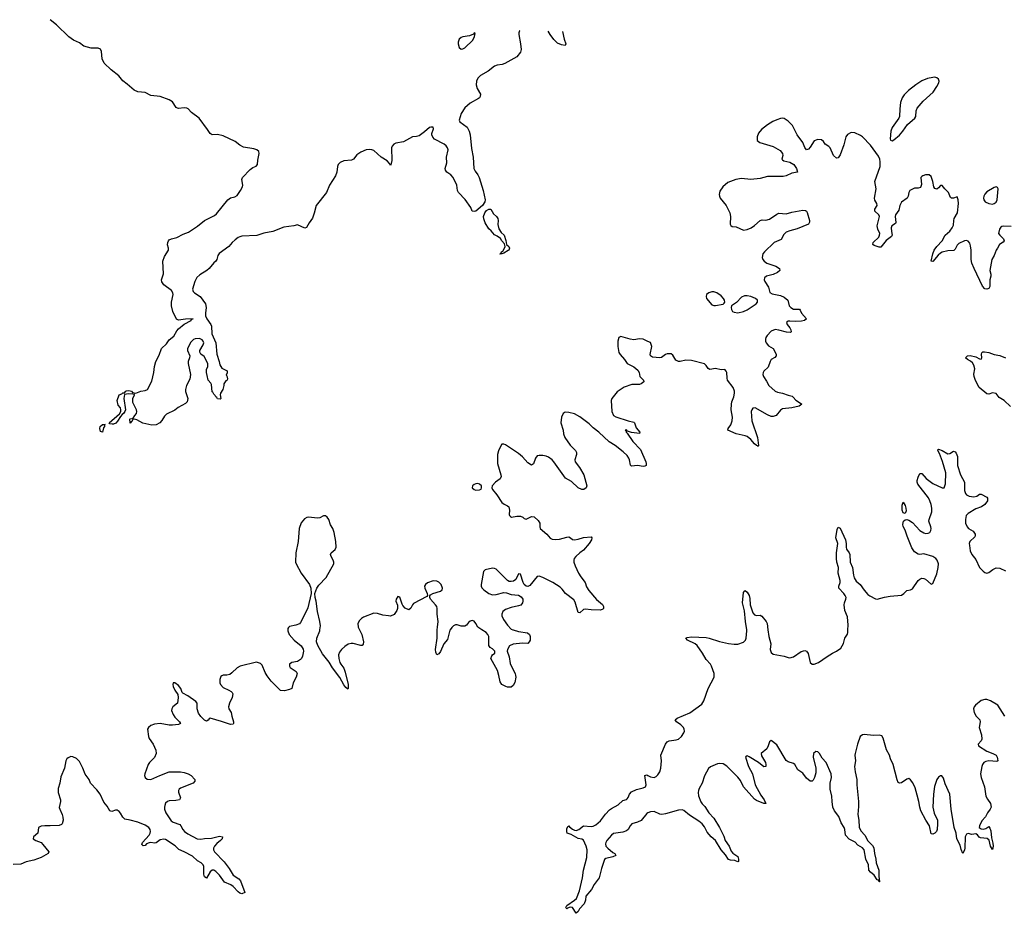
# Model space of a CAD drawing. Header units: inches. Extents: x 1694897 to 1849880, y 907231 to 1017944.
# Tile 167 of 171: x 1823239 to 1833838, y 1006947 to 1016571. Entities that reach past the tile are written whole.
import ezdxf

# ---------------------------------------------------------------- set-up
doc = ezdxf.new("R2010")
doc.units = ezdxf.units.IN
doc.header["$MEASUREMENT"] = 0
for name, color, linetype in [('B8020', 7, 'Continuous'), ('B8021', 7, 'Continuous'), ('B8030', 7, 'Continuous'), ('B8031', 7, 'Continuous')]:
    doc.layers.add(name, color=color, linetype=linetype)

msp = doc.modelspace()

# ---------------------------------------------------------------- linework, layer by layer
at = {"layer": 'B8020', "color": 6, "elevation": 600}
for points in [[(1826127, 1010000), (1826127, 1009990), (1826140, 1009950), (1826195, 1009890), (1826270, 1009829), (1826290, 1009793), (1826294, 1009770), (1826285, 1009715), (1826272, 1009690), (1826261, 1009679), (1826230, 1009659), (1826170, 1009647), (1826145, 1009630), (1826142, 1009610), (1826150, 1009595), (1826216, 1009550), (1826225, 1009530), (1826216, 1009490), (1826184, 1009430), (1826169, 1009370), (1826144, 1009356), (1826090, 1009344), (1826048, 1009348), (1825948, 1009448), (1825903, 1009503), (1825881, 1009541), (1825850, 1009619), (1825830, 1009638), (1825790, 1009653), (1825613, 1009610), (1825580, 1009590), (1825523, 1009537), (1825500, 1009520), (1825470, 1009512), (1825430, 1009511), (1825414, 1009506), (1825404, 1009496), (1825393, 1009467), (1825394, 1009430), (1825402, 1009410), (1825430, 1009380), (1825492, 1009352), (1825517, 1009337), (1825526, 1009326), (1825533, 1009310), (1825526, 1009270), (1825498, 1009210), (1825488, 1009170), (1825490, 1009150), (1825516, 1009110), (1825522, 1009070), (1825542, 1009010), (1825540, 1008990), (1825536, 1008984), (1825510, 1008980), (1825413, 1009013), (1825290, 1009047), (1825279, 1009041), (1825270, 1009027), (1825250, 1009016), (1825230, 1009027), (1825190, 1009065), (1825164, 1009104), (1825151, 1009150), (1825149, 1009209), (1825135, 1009230), (1825050, 1009291), (1824997, 1009317), (1824987, 1009327), (1824973, 1009370), (1824950, 1009399), (1824910, 1009429), (1824891, 1009429), (1824888, 1009410), (1824893, 1009390), (1824911, 1009350), (1824943, 1009303), (1824946, 1009270), (1824937, 1009210), (1824889, 1009171), (1824877, 1009150), (1824874, 1009130), (1824890, 1009087), (1824910, 1009060), (1824960, 1009010), (1824970, 1008990), (1824950, 1008980), (1824885, 1008975), (1824850, 1008975), (1824750, 1008990), (1824690, 1008984), (1824650, 1008970), (1824627, 1008950), (1824617, 1008930), (1824627, 1008850), (1824634, 1008830), (1824676, 1008770), (1824704, 1008704), (1824708, 1008670), (1824690, 1008625), (1824635, 1008570), (1824622, 1008550), (1824585, 1008450), (1824582, 1008430), (1824589, 1008410), (1824613, 1008393), (1824650, 1008388), (1824747, 1008433), (1824850, 1008471), (1824970, 1008471), (1825010, 1008465), (1825052, 1008450), (1825087, 1008430), (1825126, 1008390), (1825126, 1008370), (1825105, 1008350), (1824970, 1008294), (1824956, 1008284), (1824948, 1008270), (1824949, 1008251), (1824970, 1008190), (1824958, 1008170), (1824919, 1008161), (1824850, 1008158), (1824829, 1008151), (1824810, 1008133), (1824801, 1008110), (1824799, 1008090), (1824800, 1008070), (1824812, 1008030), (1824870, 1007942), (1824890, 1007927), (1824962, 1007902), (1824975, 1007890), (1824996, 1007850), (1825013, 1007830), (1825050, 1007804), (1825150, 1007751), (1825190, 1007746), (1825230, 1007754), (1825303, 1007757), (1825390, 1007777), (1825422, 1007770), (1825418, 1007750), (1825402, 1007730), (1825361, 1007699), (1825337, 1007670), (1825324, 1007650), (1825326, 1007630), (1825338, 1007610), (1825441, 1007501), (1825496, 1007430), (1825539, 1007359), (1825597, 1007317), (1825616, 1007296), (1825662, 1007170), (1825630, 1007158), (1825610, 1007163), (1825590, 1007177), (1825536, 1007236), (1825513, 1007253), (1825444, 1007284), (1825390, 1007359), (1825350, 1007399), (1825330, 1007411), (1825310, 1007411), (1825290, 1007393), (1825250, 1007327), (1825235, 1007335), (1825230, 1007339), (1825223, 1007370), (1825220, 1007450), (1825213, 1007470), (1825194, 1007490), (1825153, 1007513), (1825101, 1007561), (1825011, 1007611), (1824954, 1007634), (1824913, 1007673), (1824810, 1007742), (1824790, 1007746), (1824750, 1007739), (1824710, 1007706), (1824690, 1007701), (1824650, 1007710), (1824633, 1007707), (1824606, 1007694), (1824590, 1007679), (1824570, 1007673), (1824556, 1007690), (1824560, 1007710), (1824632, 1007788), (1824644, 1007810), (1824647, 1007830), (1824643, 1007850), (1824630, 1007870), (1824590, 1007895), (1824510, 1007930), (1824430, 1007952), (1824370, 1007960), (1824350, 1007981), (1824326, 1008026), (1824310, 1008045), (1824290, 1008058), (1824270, 1008058), (1824230, 1008045), (1824210, 1008050), (1824181, 1008101), (1824145, 1008145), (1824106, 1008230), (1824070, 1008278), (1824000, 1008350), (1823987, 1008390), (1823945, 1008445), (1823919, 1008510), (1823882, 1008582), (1823850, 1008614), (1823810, 1008631), (1823790, 1008635), (1823760, 1008620), (1823748, 1008610), (1823737, 1008590), (1823721, 1008510), (1823682, 1008418), (1823672, 1008350), (1823655, 1008290), (1823655, 1008250), (1823678, 1008170), (1823678, 1008150), (1823666, 1008086), (1823670, 1008067), (1823698, 1008010), (1823704, 1007984), (1823707, 1007950), (1823697, 1007910), (1823690, 1007903), (1823666, 1007894), (1823568, 1007888), (1823509, 1007891), (1823470, 1007886), (1823441, 1007870), (1823434, 1007810), (1823387, 1007770), (1823386, 1007750), (1823412, 1007732), (1823469, 1007709), (1823490, 1007690), (1823553, 1007610), (1823545, 1007590), (1823469, 1007550), (1823390, 1007520), (1823310, 1007501), (1823250, 1007475), (1823170, 1007473)], [(1826897, 1010000), (1826921, 1009950), (1826939, 1009870), (1826936, 1009844), (1826927, 1009833), (1826910, 1009830), (1826830, 1009852), (1826808, 1009852), (1826775, 1009845), (1826738, 1009822), (1826703, 1009790), (1826681, 1009759), (1826672, 1009730), (1826675, 1009690), (1826686, 1009650), (1826695, 1009630), (1826728, 1009588), (1826744, 1009544), (1826774, 1009410), (1826776, 1009370), (1826770, 1009361), (1826750, 1009378), (1826730, 1009406), (1826686, 1009486), (1826606, 1009590), (1826572, 1009652), (1826500, 1009740), (1826448, 1009830), (1826433, 1009870), (1826438, 1009910), (1826471, 1009990), (1826472, 1010000)], [(1827873, 1010000), (1827870, 1009996), (1827844, 1009896), (1827805, 1009850), (1827770, 1009768), (1827750, 1009740), (1827730, 1009730), (1827719, 1009759), (1827716, 1009790), (1827733, 1009910), (1827735, 1010000)], [(1828548, 1010000), (1828550, 1009999), (1828610, 1009983), (1828707, 1009967), (1828727, 1009950), (1828736, 1009930), (1828734, 1009890), (1828725, 1009870), (1828710, 1009853), (1828650, 1009855), (1828550, 1009847), (1828513, 1009827), (1828491, 1009790), (1828485, 1009770), (1828510, 1009710), (1828519, 1009639), (1828537, 1009597), (1828574, 1009530), (1828578, 1009510), (1828580, 1009490), (1828570, 1009432), (1828550, 1009399), (1828530, 1009384), (1828490, 1009381), (1828471, 1009389), (1828430, 1009412), (1828410, 1009439), (1828397, 1009510), (1828381, 1009561), (1828312, 1009690), (1828320, 1009720), (1828328, 1009732), (1828354, 1009750), (1828354, 1009770), (1828330, 1009794), (1828304, 1009810), (1828291, 1009830), (1828290, 1009930), (1828280, 1009950), (1828260, 1009970), (1828215, 1010000)], [(1830000, 1008028), (1829990, 1008023), (1829930, 1007946), (1829891, 1007929), (1829828, 1007912), (1829810, 1007890), (1829789, 1007850), (1829770, 1007834), (1829730, 1007820), (1829633, 1007807), (1829610, 1007790), (1829559, 1007730), (1829547, 1007710), (1829544, 1007696), (1829550, 1007670), (1829570, 1007647), (1829623, 1007603), (1829645, 1007590), (1829657, 1007570), (1829623, 1007557), (1829550, 1007539), (1829534, 1007526), (1829501, 1007430), (1829477, 1007330), (1829424, 1007256), (1829396, 1007204), (1829335, 1007130), (1829330, 1007089), (1829314, 1007050), (1829264, 1006996), (1829250, 1006967), (1829230, 1006947), (1829190, 1007008), (1829166, 1007014), (1829136, 1007004), (1829130, 1006997), (1829121, 1007001), (1829117, 1007010), (1829130, 1007030), (1829212, 1007088), (1829232, 1007108), (1829267, 1007190), (1829298, 1007330), (1829309, 1007410), (1829344, 1007550), (1829347, 1007630), (1829338, 1007670), (1829310, 1007735), (1829290, 1007747), (1829250, 1007752), (1829176, 1007796), (1829133, 1007810), (1829128, 1007828), (1829130, 1007858), (1829139, 1007881), (1829150, 1007891), (1829158, 1007878), (1829190, 1007853), (1829210, 1007842), (1829230, 1007839), (1829259, 1007850), (1829310, 1007890), (1829390, 1007883), (1829414, 1007886), (1829441, 1007899), (1829490, 1007944), (1829546, 1008014), (1829590, 1008060), (1829610, 1008077), (1829683, 1008117), (1829730, 1008163), (1829770, 1008174), (1829779, 1008181), (1829790, 1008194), (1829805, 1008230), (1829824, 1008256), (1829880, 1008280), (1829950, 1008299), (1829975, 1008310), (1829983, 1008330), (1829970, 1008431), (1829990, 1008438), (1830000, 1008433)]]:
    msp.add_lwpolyline(points, dxfattribs=at)
at = {"layer": 'B8021', "color": 6}
for points, elevation in [([(1828622, 1016455), (1828619, 1016450), (1828612, 1016430), (1828612, 1016410), (1828632, 1016310), (1828638, 1016250), (1828630, 1016223), (1828590, 1016170), (1828462, 1016098), (1828432, 1016088), (1828378, 1016082), (1828350, 1016072), (1828282, 1016018), (1828198, 1015970), (1828170, 1015941), (1828158, 1015910), (1828154, 1015870), (1828165, 1015830), (1828198, 1015770), (1828197, 1015743), (1828190, 1015730), (1828179, 1015721), (1828090, 1015673), (1828030, 1015621), (1827990, 1015562), (1827971, 1015490), (1827976, 1015470), (1828055, 1015415), (1828079, 1015370), (1828088, 1015330), (1828103, 1015183), (1828120, 1015090), (1828129, 1014970), (1828141, 1014941), (1828170, 1014899), (1828184, 1014870), (1828229, 1014730), (1828251, 1014631), (1828248, 1014610), (1828222, 1014570), (1828150, 1014510), (1828130, 1014505), (1828110, 1014510), (1828094, 1014550), (1828036, 1014636), (1827964, 1014710), (1827953, 1014733), (1827946, 1014790), (1827904, 1014870), (1827879, 1014899), (1827837, 1014930), (1827823, 1014950), (1827819, 1014970), (1827837, 1015030), (1827832, 1015090), (1827851, 1015170), (1827846, 1015190), (1827831, 1015211), (1827807, 1015230), (1827706, 1015286), (1827685, 1015305), (1827675, 1015330), (1827675, 1015345), (1827695, 1015395), (1827690, 1015412), (1827666, 1015414), (1827650, 1015410), (1827598, 1015362), (1827540, 1015320), (1827510, 1015313), (1827466, 1015310), (1827370, 1015257), (1827290, 1015240), (1827266, 1015230), (1827250, 1015210), (1827243, 1015190), (1827245, 1015055), (1827239, 1015021), (1827230, 1015001), (1827221, 1015021), (1827194, 1015050), (1827130, 1015089), (1827050, 1015161), (1827030, 1015170), (1827010, 1015172), (1826969, 1015169), (1826910, 1015145), (1826870, 1015115), (1826832, 1015068), (1826810, 1015057), (1826730, 1015052), (1826688, 1015032), (1826669, 1015010), (1826661, 1014990), (1826653, 1014930), (1826640, 1014890), (1826574, 1014790), (1826542, 1014710), (1826431, 1014570), (1826410, 1014487), (1826390, 1014435), (1826355, 1014385), (1826326, 1014334), (1826310, 1014326), (1826230, 1014361), (1826191, 1014350), (1826084, 1014336), (1825966, 1014290), (1825869, 1014271), (1825793, 1014247), (1825630, 1014238), (1825610, 1014233), (1825590, 1014225), (1825558, 1014202), (1825527, 1014173), (1825490, 1014127), (1825388, 1014052), (1825372, 1014030), (1825361, 1013990), (1825350, 1013970), (1825328, 1013952), (1825278, 1013890), (1825253, 1013870), (1825177, 1013823), (1825147, 1013793), (1825124, 1013750), (1825099, 1013670), (1825105, 1013645), (1825121, 1013630), (1825183, 1013590), (1825241, 1013510), (1825248, 1013470), (1825239, 1013410), (1825241, 1013381), (1825255, 1013350), (1825297, 1013290), (1825304, 1013270), (1825308, 1013188), (1825350, 1013091), (1825362, 1012970), (1825387, 1012890), (1825393, 1012853), (1825417, 1012817), (1825471, 1012790), (1825471, 1012769), (1825462, 1012742), (1825470, 1012734), (1825478, 1012702), (1825474, 1012690), (1825458, 1012682), (1825438, 1012650), (1825438, 1012630), (1825425, 1012590), (1825402, 1012550), (1825398, 1012530), (1825405, 1012490), (1825396, 1012484), (1825370, 1012489), (1825363, 1012503), (1825350, 1012509), (1825345, 1012525), (1825330, 1012538), (1825319, 1012559), (1825310, 1012565), (1825304, 1012644), (1825297, 1012657), (1825269, 1012690), (1825259, 1012739), (1825249, 1012770), (1825250, 1012803), (1825265, 1012835), (1825265, 1012870), (1825224, 1012944), (1825190, 1012970), (1825177, 1012990), (1825178, 1013010), (1825215, 1013070), (1825221, 1013090), (1825216, 1013110), (1825205, 1013125), (1825176, 1013136), (1825130, 1013135), (1825112, 1013128), (1825082, 1013098), (1825046, 1013030), (1825044, 1013010), (1825071, 1012950), (1825069, 1012930), (1825052, 1012890), (1825052, 1012870), (1825077, 1012750), (1825070, 1012700), (1825035, 1012630), (1825024, 1012590), (1825026, 1012566), (1825049, 1012490), (1825043, 1012457), (1825024, 1012436), (1824945, 1012395), (1824910, 1012367), (1824819, 1012321), (1824799, 1012301), (1824770, 1012255), (1824747, 1012230), (1824709, 1012209), (1824663, 1012203), (1824566, 1012226), (1824500, 1012260), (1824472, 1012268), (1824454, 1012266), (1824450, 1012246), (1824438, 1012242), (1824434, 1012230), (1824427, 1012227), (1824426, 1012270), (1824430, 1012274), (1824462, 1012278), (1824478, 1012310), (1824498, 1012330), (1824502, 1012350), (1824498, 1012370), (1824458, 1012450), (1824458, 1012490), (1824475, 1012530), (1824475, 1012535), (1824459, 1012539), (1824410, 1012541), (1824367, 1012533), (1824361, 1012490), (1824379, 1012370), (1824370, 1012350), (1824357, 1012330), (1824341, 1012319), (1824323, 1012297), (1824294, 1012246), (1824274, 1012226), (1824250, 1012214), (1824234, 1012214), (1824210, 1012219), (1824202, 1012230), (1824313, 1012327), (1824327, 1012350), (1824329, 1012370), (1824323, 1012390), (1824299, 1012419), (1824290, 1012470), (1824309, 1012530), (1824339, 1012541), (1824350, 1012552), (1824367, 1012553), (1824381, 1012570), (1824390, 1012573), (1824410, 1012577), (1824430, 1012573), (1824442, 1012570), (1824455, 1012555), (1824490, 1012550), (1824544, 1012570), (1824590, 1012577), (1824617, 1012590), (1824663, 1012677), (1824682, 1012770), (1824690, 1012836), (1824706, 1012890), (1824741, 1012959), (1824765, 1013030), (1824819, 1013081), (1824850, 1013124), (1824897, 1013163), (1824930, 1013220), (1824950, 1013243), (1825009, 1013291), (1825086, 1013330), (1825085, 1013335), (1825093, 1013347), (1825106, 1013350), (1825026, 1013346), (1824950, 1013335), (1824926, 1013346), (1824888, 1013430), (1824873, 1013490), (1824872, 1013530), (1824890, 1013610), (1824889, 1013630), (1824874, 1013654), (1824790, 1013715), (1824768, 1013748), (1824766, 1013770), (1824786, 1013834), (1824780, 1013970), (1824798, 1014022), (1824842, 1014090), (1824843, 1014110), (1824830, 1014146), (1824833, 1014170), (1824841, 1014190), (1824850, 1014199), (1824875, 1014210), (1824930, 1014224), (1824998, 1014262), (1825058, 1014282), (1825154, 1014346), (1825228, 1014410), (1825338, 1014462), (1825358, 1014482), (1825480, 1014630), (1825510, 1014651), (1825556, 1014664), (1825581, 1014679), (1825618, 1014730), (1825637, 1014770), (1825640, 1014790), (1825630, 1014850), (1825639, 1014870), (1825722, 1014958), (1825750, 1014979), (1825786, 1014994), (1825801, 1015010), (1825802, 1015058), (1825817, 1015130), (1825813, 1015150), (1825791, 1015170), (1825761, 1015181), (1825650, 1015197), (1825610, 1015219), (1825558, 1015258), (1825430, 1015321), (1825370, 1015334), (1825310, 1015331), (1825290, 1015345), (1825262, 1015390), (1825171, 1015511), (1825090, 1015570), (1825052, 1015612), (1825038, 1015618), (1825010, 1015622), (1824950, 1015615), (1824938, 1015618), (1824925, 1015625), (1824886, 1015686), (1824848, 1015708), (1824750, 1015744), (1824650, 1015754), (1824590, 1015787), (1824510, 1015795), (1824470, 1015813), (1824398, 1015878), (1824350, 1015911), (1824306, 1015966), (1824224, 1016030), (1824150, 1016103), (1824127, 1016150), (1824119, 1016230), (1824110, 1016253), (1824083, 1016263), (1824010, 1016266), (1823930, 1016285), (1823882, 1016322), (1823817, 1016350), (1823770, 1016387), (1823635, 1016515), (1823568, 1016571)], 500), ([(1829083, 1016445), (1829101, 1016361), (1829118, 1016310), (1829110, 1016294), (1829070, 1016299), (1829030, 1016319), (1828990, 1016358), (1828950, 1016413), (1828927, 1016448)], 500), ([(1830000, 1013107), (1829950, 1013131), (1829910, 1013134), (1829850, 1013125), (1829810, 1013131), (1829710, 1013158), (1829690, 1013149), (1829677, 1013110), (1829677, 1013050), (1829690, 1012987), (1829704, 1012964), (1829750, 1012910), (1829777, 1012870), (1829851, 1012831), (1829895, 1012795), (1829907, 1012770), (1829915, 1012730), (1829955, 1012690), (1829956, 1012670), (1829930, 1012650), (1829910, 1012642), (1829830, 1012643), (1829746, 1012614), (1829670, 1012562), (1829613, 1012490), (1829605, 1012470), (1829612, 1012350), (1829630, 1012310), (1829655, 1012295), (1829790, 1012252), (1829850, 1012238), (1829859, 1012230), (1829874, 1012174), (1829914, 1012130), (1829910, 1012115), (1829825, 1012125), (1829781, 1012141), (1829770, 1012153), (1829758, 1012150), (1829764, 1012144), (1829766, 1012130), (1829779, 1012119), (1829839, 1012030), (1829921, 1011941), (1829978, 1011810), (1829984, 1011790), (1829983, 1011770), (1829970, 1011762), (1829950, 1011760), (1829890, 1011769), (1829824, 1011764), (1829815, 1011775), (1829804, 1011830), (1829795, 1011850), (1829777, 1011877), (1829736, 1011916), (1829650, 1011986), (1829584, 1012024), (1829472, 1012130), (1829414, 1012174), (1829370, 1012217), (1829270, 1012293), (1829210, 1012327), (1829150, 1012341), (1829110, 1012343), (1829089, 1012331), (1829070, 1012290), (1829064, 1012230), (1829089, 1012150), (1829093, 1012110), (1829109, 1012070), (1829166, 1011990), (1829222, 1011930), (1829232, 1011910), (1829233, 1011887), (1829214, 1011830), (1829218, 1011810), (1829267, 1011747), (1829311, 1011671), (1829346, 1011550), (1829337, 1011530), (1829311, 1011510), (1829290, 1011510), (1829250, 1011530), (1829179, 1011599), (1829115, 1011635), (1828990, 1011810), (1828970, 1011831), (1828930, 1011859), (1828907, 1011870), (1828870, 1011878), (1828830, 1011878), (1828810, 1011874), (1828790, 1011850), (1828770, 1011789), (1828750, 1011774), (1828710, 1011799), (1828650, 1011864), (1828610, 1011898), (1828470, 1011992), (1828450, 1011999), (1828430, 1011998), (1828410, 1011968), (1828392, 1011928), (1828383, 1011890), (1828383, 1011790), (1828420, 1011670), (1828422, 1011650), (1828412, 1011628), (1828362, 1011590), (1828326, 1011550), (1828322, 1011530), (1828328, 1011510), (1828374, 1011454), (1828430, 1011370), (1828453, 1011353), (1828490, 1011336), (1828503, 1011323), (1828512, 1011290), (1828510, 1011242), (1828513, 1011230), (1828521, 1011221), (1828534, 1011214), (1828590, 1011224), (1828630, 1011224), (1828654, 1011214), (1828670, 1011198), (1828690, 1011193), (1828750, 1011221), (1828777, 1011217), (1828819, 1011179), (1828839, 1011150), (1828837, 1011110), (1828842, 1011090), (1828915, 1011030), (1828950, 1010989), (1828970, 1010976), (1829010, 1010972), (1829050, 1010975), (1829130, 1010999), (1829150, 1011001), (1829170, 1010990), (1829190, 1010972), (1829210, 1010968), (1829250, 1010975), (1829310, 1010993), (1829390, 1011003), (1829397, 1010990), (1829393, 1010970), (1829370, 1010931), (1829310, 1010857), (1829268, 1010830), (1829225, 1010790), (1829209, 1010770), (1829203, 1010750), (1829205, 1010730), (1829217, 1010690), (1829255, 1010610), (1829279, 1010570), (1829326, 1010510), (1829342, 1010462), (1829364, 1010424), (1829447, 1010327), (1829513, 1010274), (1829525, 1010250), (1829522, 1010230), (1829516, 1010224), (1829490, 1010211), (1829390, 1010215), (1829330, 1010224), (1829310, 1010219), (1829270, 1010183), (1829250, 1010187), (1829219, 1010299), (1829204, 1010324), (1829115, 1010390), (1829079, 1010439), (1829058, 1010458), (1828978, 1010510), (1828870, 1010563), (1828830, 1010578), (1828810, 1010574), (1828730, 1010479), (1828710, 1010468), (1828690, 1010470), (1828670, 1010489), (1828660, 1010510), (1828630, 1010599), (1828610, 1010602), (1828579, 1010541), (1828555, 1010525), (1828530, 1010519), (1828510, 1010522), (1828490, 1010532), (1828370, 1010653), (1828350, 1010662), (1828330, 1010663), (1828250, 1010648), (1828232, 1010628), (1828208, 1010490), (1828208, 1010470), (1828214, 1010454), (1828237, 1010430), (1828290, 1010392), (1828330, 1010378), (1828370, 1010381), (1828450, 1010401), (1828478, 1010398), (1828530, 1010381), (1828610, 1010374), (1828637, 1010357), (1828655, 1010330), (1828657, 1010310), (1828652, 1010290), (1828634, 1010266), (1828610, 1010257), (1828530, 1010241), (1828470, 1010219), (1828441, 1010199), (1828428, 1010170), (1828428, 1010150), (1828449, 1010110), (1828490, 1010049), (1828529, 1010009), (1828548, 1010000)], 600), ([(1826472, 1010000), (1826476, 1010044), (1826470, 1010089), (1826444, 1010196), (1826431, 1010310), (1826420, 1010350), (1826418, 1010390), (1826437, 1010450), (1826460, 1010480), (1826538, 1010562), (1826620, 1010710), (1826622, 1010730), (1826615, 1010750), (1826591, 1010790), (1826586, 1010810), (1826593, 1010830), (1826636, 1010864), (1826646, 1010890), (1826644, 1010950), (1826626, 1011050), (1826611, 1011090), (1826586, 1011130), (1826568, 1011188), (1826550, 1011212), (1826530, 1011227), (1826510, 1011227), (1826472, 1011208), (1826450, 1011202), (1826345, 1011215), (1826329, 1011211), (1826305, 1011195), (1826268, 1011152), (1826246, 1011090), (1826238, 1010950), (1826213, 1010830), (1826207, 1010730), (1826214, 1010710), (1826271, 1010611), (1826359, 1010490), (1826374, 1010450), (1826377, 1010390), (1826342, 1010238), (1826310, 1010169), (1826261, 1010079), (1826250, 1010065), (1826212, 1010050), (1826143, 1010037), (1826133, 1010027), (1826127, 1010013), (1826127, 1010000)], 600), ([(1827735, 1010000), (1827736, 1010030), (1827743, 1010090), (1827733, 1010170), (1827732, 1010230), (1827728, 1010250), (1827714, 1010270), (1827660, 1010330), (1827653, 1010350), (1827653, 1010367), (1827662, 1010378), (1827688, 1010392), (1827770, 1010416), (1827788, 1010430), (1827792, 1010450), (1827775, 1010490), (1827750, 1010515), (1827730, 1010524), (1827690, 1010528), (1827630, 1010507), (1827608, 1010490), (1827598, 1010470), (1827600, 1010450), (1827625, 1010390), (1827628, 1010370), (1827621, 1010359), (1827478, 1010282), (1827466, 1010270), (1827448, 1010232), (1827430, 1010214), (1827390, 1010235), (1827363, 1010263), (1827355, 1010275), (1827330, 1010352), (1827310, 1010358), (1827291, 1010330), (1827287, 1010310), (1827307, 1010267), (1827306, 1010230), (1827300, 1010210), (1827270, 1010166), (1827231, 1010149), (1827210, 1010150), (1827150, 1010159), (1827090, 1010176), (1827050, 1010179), (1826942, 1010138), (1826917, 1010123), (1826898, 1010102), (1826881, 1010070), (1826882, 1010030), (1826897, 1010000)], 600), ([(1828215, 1010000), (1828170, 1010030), (1828149, 1010070), (1828130, 1010093), (1828110, 1010099), (1828090, 1010095), (1828070, 1010080), (1828049, 1010051), (1828030, 1010038), (1827990, 1010040), (1827950, 1010053), (1827930, 1010054), (1827910, 1010044), (1827890, 1010026), (1827873, 1010000)], 600)]:
    msp.add_lwpolyline(points, dxfattribs=dict(at, elevation=elevation))
for points, elevation in [([(1828130, 1016429), (1828123, 1016417), (1828083, 1016397), (1828010, 1016387), (1827990, 1016379), (1827970, 1016361), (1827960, 1016330), (1827959, 1016310), (1827970, 1016270), (1827990, 1016255), (1828010, 1016256), (1828030, 1016268), (1828116, 1016350), (1828135, 1016390), (1828142, 1016422)], 500), ([(1828410, 1014045), (1828407, 1014050), (1828417, 1014057), (1828427, 1014053), (1828423, 1014063), (1828426, 1014070), (1828440, 1014080), (1828455, 1014105), (1828464, 1014130), (1828459, 1014159), (1828430, 1014189), (1828414, 1014214), (1828380, 1014240), (1828350, 1014255), (1828316, 1014296), (1828290, 1014318), (1828250, 1014385), (1828235, 1014425), (1828231, 1014450), (1828245, 1014490), (1828265, 1014515), (1828290, 1014529), (1828310, 1014529), (1828339, 1014479), (1828373, 1014450), (1828386, 1014430), (1828390, 1014410), (1828385, 1014365), (1828397, 1014317), (1828421, 1014281), (1828453, 1014250), (1828473, 1014193), (1828479, 1014150), (1828503, 1014130), (1828513, 1014110), (1828504, 1014090), (1828496, 1014084), (1828450, 1014056), (1828430, 1014049)], 500), ([(1824130, 1012129), (1824110, 1012137), (1824103, 1012170), (1824106, 1012190), (1824130, 1012210), (1824152, 1012212), (1824158, 1012210), (1824153, 1012207), (1824152, 1012190), (1824143, 1012177)], 500), ([(1828170, 1011576), (1828150, 1011574), (1828130, 1011566), (1828114, 1011550), (1828109, 1011529), (1828130, 1011511), (1828150, 1011505), (1828190, 1011508), (1828206, 1011514), (1828212, 1011530), (1828209, 1011550), (1828189, 1011570)], 600)]:
    msp.add_lwpolyline(points, close=True, dxfattribs=dict(at, elevation=elevation))
at = {"layer": 'B8030', "color": 6, "elevation": 600}
for points in [[(1830000, 1008433), (1830030, 1008418), (1830070, 1008409), (1830090, 1008419), (1830110, 1008438), (1830130, 1008470), (1830141, 1008510), (1830148, 1008590), (1830142, 1008650), (1830190, 1008770), (1830210, 1008795), (1830230, 1008806), (1830306, 1008814), (1830330, 1008824), (1830362, 1008850), (1830390, 1008890), (1830395, 1008910), (1830393, 1008930), (1830384, 1008950), (1830357, 1008977), (1830310, 1009010), (1830296, 1009030), (1830317, 1009050), (1830454, 1009106), (1830582, 1009198), (1830605, 1009235), (1830650, 1009367), (1830714, 1009490), (1830715, 1009530), (1830686, 1009610), (1830675, 1009630), (1830630, 1009681), (1830590, 1009750), (1830532, 1009832), (1830511, 1009851), (1830429, 1009890), (1830409, 1009911), (1830423, 1009917), (1830470, 1009925), (1830630, 1009916), (1830661, 1009910), (1830773, 1009873), (1830870, 1009852), (1830930, 1009846), (1830970, 1009847), (1831030, 1009867), (1831051, 1009889), (1831060, 1009910), (1831068, 1009990), (1831067, 1010000)], [(1831293, 1010000), (1831302, 1009930), (1831326, 1009850), (1831319, 1009790), (1831330, 1009757), (1831350, 1009739), (1831470, 1009717), (1831510, 1009701), (1831530, 1009697), (1831570, 1009710), (1831650, 1009765), (1831690, 1009778), (1831710, 1009771), (1831727, 1009747), (1831750, 1009650), (1831770, 1009631), (1831790, 1009630), (1831838, 1009650), (1831930, 1009714), (1831990, 1009750), (1832033, 1009770), (1832078, 1009802), (1832106, 1009854), (1832123, 1009910), (1832150, 1009955), (1832154, 1009970), (1832155, 1010000)], [(1833842, 1009070), (1833770, 1009188), (1833690, 1009235), (1833651, 1009249), (1833630, 1009251), (1833590, 1009239), (1833529, 1009190), (1833512, 1009170), (1833505, 1009150), (1833512, 1009110), (1833534, 1009070), (1833574, 1009030), (1833579, 1009010), (1833567, 1008950), (1833591, 1008871), (1833596, 1008824), (1833590, 1008804), (1833557, 1008770), (1833560, 1008750), (1833650, 1008692), (1833713, 1008670), (1833750, 1008650), (1833761, 1008630), (1833766, 1008610), (1833768, 1008590), (1833758, 1008582), (1833670, 1008591), (1833638, 1008582), (1833618, 1008570), (1833603, 1008550), (1833596, 1008530), (1833583, 1008450), (1833590, 1008410), (1833626, 1008310), (1833640, 1008210), (1833657, 1008177), (1833689, 1008130), (1833696, 1008090), (1833687, 1008070), (1833656, 1008030), (1833634, 1007986), (1833597, 1007943), (1833571, 1007890), (1833569, 1007870), (1833590, 1007856), (1833610, 1007854), (1833639, 1007861), (1833670, 1007881), (1833683, 1007863), (1833694, 1007834), (1833701, 1007761), (1833716, 1007704), (1833717, 1007670), (1833710, 1007635), (1833688, 1007670), (1833674, 1007734), (1833654, 1007754), (1833581, 1007761), (1833568, 1007768), (1833550, 1007791), (1833530, 1007803), (1833490, 1007796), (1833450, 1007805), (1833430, 1007799), (1833418, 1007770), (1833414, 1007650), (1833410, 1007632), (1833390, 1007592), (1833373, 1007633), (1833362, 1007682), (1833327, 1007750), (1833318, 1007810), (1833300, 1007870), (1833267, 1008070), (1833252, 1008230), (1833203, 1008343), (1833184, 1008404), (1833166, 1008426), (1833150, 1008427), (1833130, 1008415), (1833110, 1008387), (1833087, 1008313), (1833077, 1008230), (1833069, 1008090), (1833084, 1008024), (1833118, 1007950), (1833119, 1007910), (1833114, 1007850), (1833107, 1007830), (1833090, 1007810), (1833070, 1007798), (1833050, 1007804), (1833032, 1007890), (1832993, 1007950), (1832940, 1008050), (1832927, 1008090), (1832919, 1008150), (1832901, 1008221), (1832877, 1008297), (1832853, 1008353), (1832830, 1008386), (1832810, 1008398), (1832790, 1008391), (1832730, 1008351), (1832710, 1008347), (1832697, 1008357), (1832685, 1008385), (1832642, 1008550), (1832613, 1008610), (1832602, 1008650), (1832570, 1008708), (1832535, 1008835), (1832518, 1008858), (1832490, 1008867), (1832430, 1008862), (1832328, 1008872), (1832310, 1008870), (1832287, 1008853), (1832257, 1008770), (1832232, 1008670), (1832229, 1008650), (1832236, 1008590), (1832227, 1008530), (1832232, 1008470), (1832251, 1008390), (1832250, 1008330), (1832270, 1008150), (1832270, 1008098), (1832261, 1008010), (1832272, 1007950), (1832275, 1007875), (1832294, 1007834), (1832336, 1007790), (1832369, 1007729), (1832418, 1007678), (1832432, 1007652), (1832441, 1007590), (1832455, 1007530), (1832458, 1007490), (1832488, 1007410), (1832488, 1007348), (1832493, 1007287), (1832490, 1007287), (1832484, 1007304), (1832470, 1007308), (1832437, 1007357), (1832397, 1007390), (1832380, 1007410), (1832376, 1007470), (1832348, 1007530), (1832331, 1007631), (1832310, 1007653), (1832262, 1007682), (1832233, 1007713), (1832167, 1007747), (1832128, 1007790), (1832123, 1007850), (1832115, 1007870), (1832082, 1007922), (1832056, 1007990), (1832010, 1008050), (1831992, 1008090), (1831984, 1008150), (1831983, 1008210), (1831964, 1008284), (1831965, 1008350), (1831979, 1008410), (1831973, 1008450), (1831920, 1008570), (1831878, 1008618), (1831850, 1008667), (1831830, 1008688), (1831810, 1008691), (1831785, 1008670), (1831779, 1008630), (1831808, 1008510), (1831810, 1008459), (1831795, 1008410), (1831779, 1008381), (1831770, 1008370), (1831750, 1008371), (1831710, 1008403), (1831670, 1008455), (1831614, 1008494), (1831582, 1008550), (1831570, 1008559), (1831510, 1008578), (1831490, 1008593), (1831390, 1008761), (1831330, 1008810), (1831310, 1008793), (1831297, 1008750), (1831280, 1008720), (1831222, 1008670), (1831224, 1008644), (1831267, 1008570), (1831271, 1008550), (1831270, 1008529), (1831250, 1008523), (1831192, 1008572), (1831090, 1008634), (1831070, 1008642), (1831060, 1008640), (1831051, 1008630), (1831085, 1008530), (1831127, 1008450), (1831157, 1008330), (1831218, 1008218), (1831252, 1008170), (1831270, 1008129), (1831250, 1008129), (1831170, 1008163), (1831150, 1008177), (1831030, 1008310), (1830998, 1008378), (1830970, 1008414), (1830850, 1008532), (1830810, 1008558), (1830770, 1008561), (1830750, 1008556), (1830677, 1008523), (1830653, 1008507), (1830610, 1008428), (1830585, 1008350), (1830552, 1008290), (1830545, 1008270), (1830543, 1008250), (1830547, 1008213), (1830570, 1008149), (1830586, 1008126), (1830616, 1008096), (1830659, 1008030), (1830711, 1007971), (1830773, 1007873), (1830818, 1007778), (1830835, 1007730), (1830875, 1007670), (1830898, 1007618), (1830916, 1007596), (1830970, 1007560), (1830978, 1007530), (1830975, 1007505), (1830970, 1007503), (1830937, 1007517), (1830890, 1007521), (1830868, 1007528), (1830837, 1007577), (1830789, 1007630), (1830730, 1007730), (1830684, 1007770), (1830640, 1007820), (1830610, 1007878), (1830587, 1007910), (1830550, 1007941), (1830450, 1008003), (1830390, 1008055), (1830370, 1008060), (1830330, 1008059), (1830190, 1008019), (1830150, 1008012), (1830130, 1008016), (1830070, 1008044), (1830030, 1008041), (1830000, 1008028)]]:
    msp.add_lwpolyline(points, dxfattribs=at)
at = {"layer": 'B8031', "color": 6, "elevation": 600}
for points in [[(1833090, 1015952), (1833069, 1015949), (1833010, 1015937), (1832950, 1015914), (1832884, 1015870), (1832805, 1015810), (1832759, 1015761), (1832740, 1015730), (1832722, 1015678), (1832713, 1015610), (1832709, 1015530), (1832703, 1015510), (1832630, 1015410), (1832615, 1015370), (1832608, 1015288), (1832614, 1015274), (1832630, 1015267), (1832650, 1015277), (1832711, 1015329), (1832747, 1015370), (1832797, 1015443), (1832875, 1015510), (1832885, 1015530), (1832888, 1015590), (1832901, 1015619), (1832965, 1015695), (1833071, 1015789), (1833112, 1015850), (1833132, 1015890), (1833135, 1015910), (1833129, 1015930), (1833110, 1015945)], [(1833752, 1014772), (1833730, 1014764), (1833650, 1014716), (1833627, 1014693), (1833618, 1014670), (1833615, 1014650), (1833619, 1014630), (1833633, 1014610), (1833670, 1014590), (1833710, 1014584), (1833730, 1014590), (1833750, 1014606), (1833760, 1014630), (1833771, 1014750), (1833764, 1014764)], [(1830710, 1013642), (1830690, 1013641), (1830657, 1013630), (1830633, 1013610), (1830627, 1013590), (1830632, 1013570), (1830690, 1013502), (1830710, 1013493), (1830730, 1013493), (1830810, 1013509), (1830822, 1013518), (1830828, 1013530), (1830826, 1013550), (1830816, 1013570), (1830790, 1013598), (1830742, 1013630)], [(1831070, 1013598), (1831043, 1013597), (1831010, 1013582), (1830954, 1013526), (1830902, 1013490), (1830899, 1013470), (1830903, 1013450), (1830913, 1013430), (1830930, 1013420), (1830970, 1013414), (1831030, 1013428), (1831070, 1013447), (1831167, 1013510), (1831181, 1013530), (1831183, 1013550), (1831158, 1013570), (1831110, 1013589)], [(1832770, 1011254), (1832750, 1011261), (1832740, 1011290), (1832739, 1011341), (1832750, 1011374), (1832770, 1011339), (1832778, 1011310), (1832780, 1011280)]]:
    msp.add_lwpolyline(points, close=True, dxfattribs=at)
for points in [[(1833910, 1014345), (1833833, 1014347), (1833810, 1014344), (1833802, 1014338), (1833786, 1014314), (1833777, 1014270), (1833789, 1014250), (1833831, 1014210), (1833838, 1014190), (1833825, 1014175), (1833787, 1014150), (1833766, 1014110), (1833750, 1014090), (1833729, 1014031), (1833705, 1013990), (1833682, 1013870), (1833692, 1013830), (1833692, 1013810), (1833681, 1013770), (1833682, 1013698), (1833670, 1013677), (1833649, 1013670), (1833630, 1013674), (1833602, 1013702), (1833512, 1013890), (1833489, 1013950), (1833482, 1013990), (1833481, 1014090), (1833475, 1014135), (1833466, 1014166), (1833450, 1014186), (1833430, 1014193), (1833410, 1014191), (1833350, 1014161), (1833330, 1014142), (1833310, 1014098), (1833296, 1014084), (1833230, 1014081), (1833170, 1014067), (1833150, 1014057), (1833125, 1014035), (1833070, 1013966), (1833050, 1013969), (1833067, 1014050), (1833083, 1014090), (1833111, 1014130), (1833168, 1014190), (1833202, 1014250), (1833250, 1014292), (1833278, 1014330), (1833290, 1014359), (1833294, 1014410), (1833300, 1014430), (1833334, 1014490), (1833346, 1014590), (1833341, 1014630), (1833330, 1014664), (1833291, 1014649), (1833268, 1014648), (1833258, 1014658), (1833236, 1014710), (1833196, 1014750), (1833170, 1014785), (1833150, 1014787), (1833130, 1014761), (1833110, 1014746), (1833090, 1014753), (1833081, 1014770), (1833069, 1014830), (1833050, 1014881), (1833030, 1014900), (1832990, 1014899), (1832962, 1014890), (1832950, 1014882), (1832941, 1014870), (1832945, 1014795), (1832935, 1014765), (1832910, 1014758), (1832870, 1014758), (1832821, 1014730), (1832809, 1014711), (1832804, 1014670), (1832794, 1014650), (1832730, 1014606), (1832713, 1014570), (1832701, 1014519), (1832665, 1014470), (1832662, 1014450), (1832672, 1014388), (1832665, 1014375), (1832629, 1014351), (1832621, 1014330), (1832622, 1014290), (1832631, 1014250), (1832625, 1014235), (1832567, 1014193), (1832510, 1014122), (1832490, 1014122), (1832438, 1014138), (1832423, 1014150), (1832427, 1014170), (1832486, 1014230), (1832496, 1014250), (1832498, 1014270), (1832476, 1014316), (1832471, 1014350), (1832493, 1014450), (1832488, 1014470), (1832445, 1014510), (1832444, 1014530), (1832471, 1014570), (1832467, 1014590), (1832446, 1014626), (1832442, 1014650), (1832460, 1014750), (1832446, 1014830), (1832500, 1014990), (1832501, 1015041), (1832497, 1015070), (1832483, 1015103), (1832399, 1015219), (1832311, 1015310), (1832290, 1015325), (1832230, 1015354), (1832190, 1015357), (1832150, 1015336), (1832132, 1015310), (1832110, 1015225), (1832070, 1015117), (1832050, 1015085), (1832030, 1015081), (1832001, 1015110), (1831964, 1015190), (1831950, 1015204), (1831910, 1015229), (1831890, 1015261), (1831870, 1015278), (1831830, 1015281), (1831790, 1015266), (1831750, 1015199), (1831730, 1015176), (1831710, 1015169), (1831690, 1015194), (1831669, 1015250), (1831610, 1015330), (1831559, 1015430), (1831510, 1015479), (1831470, 1015506), (1831450, 1015510), (1831430, 1015507), (1831390, 1015493), (1831347, 1015473), (1831290, 1015438), (1831224, 1015390), (1831192, 1015350), (1831177, 1015310), (1831179, 1015270), (1831207, 1015247), (1831350, 1015204), (1831424, 1015164), (1831450, 1015130), (1831454, 1015110), (1831445, 1015070), (1831450, 1015063), (1831463, 1015050), (1831530, 1015036), (1831572, 1015012), (1831600, 1014970), (1831611, 1014930), (1831550, 1014918), (1831491, 1014889), (1831459, 1014881), (1831290, 1014881), (1831210, 1014861), (1831110, 1014851), (1831010, 1014860), (1830949, 1014851), (1830863, 1014817), (1830808, 1014772), (1830777, 1014723), (1830770, 1014690), (1830772, 1014670), (1830781, 1014650), (1830844, 1014570), (1830884, 1014490), (1830890, 1014450), (1830888, 1014368), (1830893, 1014353), (1830910, 1014344), (1830950, 1014341), (1831030, 1014305), (1831070, 1014310), (1831112, 1014330), (1831150, 1014355), (1831210, 1014409), (1831230, 1014414), (1831270, 1014412), (1831310, 1014422), (1831390, 1014478), (1831410, 1014487), (1831490, 1014482), (1831550, 1014500), (1831670, 1014519), (1831697, 1014517), (1831709, 1014509), (1831716, 1014496), (1831742, 1014410), (1831742, 1014390), (1831729, 1014370), (1831610, 1014319), (1831530, 1014299), (1831490, 1014283), (1831464, 1014256), (1831436, 1014204), (1831359, 1014170), (1831255, 1014070), (1831240, 1014050), (1831230, 1014010), (1831237, 1013990), (1831253, 1013970), (1831280, 1013950), (1831378, 1013918), (1831419, 1013890), (1831420, 1013870), (1831398, 1013850), (1831350, 1013827), (1831279, 1013810), (1831255, 1013790), (1831254, 1013770), (1831261, 1013750), (1831298, 1013690), (1831314, 1013634), (1831338, 1013618), (1831430, 1013600), (1831470, 1013583), (1831507, 1013550), (1831523, 1013490), (1831541, 1013470), (1831570, 1013452), (1831634, 1013454), (1831642, 1013442), (1831654, 1013410), (1831710, 1013350), (1831687, 1013333), (1831655, 1013325), (1831590, 1013320), (1831530, 1013326), (1831510, 1013324), (1831501, 1013319), (1831493, 1013310), (1831499, 1013290), (1831531, 1013251), (1831541, 1013230), (1831544, 1013210), (1831537, 1013203), (1831494, 1013206), (1831410, 1013229), (1831370, 1013234), (1831330, 1013215), (1831284, 1013170), (1831272, 1013150), (1831267, 1013130), (1831267, 1013110), (1831273, 1013090), (1831299, 1013059), (1831351, 1013031), (1831383, 1012970), (1831381, 1012950), (1831367, 1012933), (1831330, 1012910), (1831317, 1012890), (1831295, 1012830), (1831250, 1012787), (1831241, 1012770), (1831239, 1012750), (1831245, 1012730), (1831279, 1012679), (1831305, 1012630), (1831370, 1012570), (1831398, 1012558), (1831450, 1012548), (1831510, 1012526), (1831555, 1012515), (1831567, 1012507), (1831593, 1012473), (1831633, 1012450), (1831659, 1012430), (1831631, 1012410), (1831550, 1012390), (1831450, 1012379), (1831430, 1012367), (1831384, 1012310), (1831350, 1012297), (1831330, 1012298), (1831290, 1012315), (1831155, 1012390), (1831130, 1012386), (1831119, 1012370), (1831113, 1012350), (1831119, 1012250), (1831182, 1012070), (1831193, 1011987), (1831190, 1011974), (1831183, 1011983), (1831170, 1011986), (1831150, 1012003), (1831108, 1012050), (1831070, 1012081), (1831050, 1012090), (1830950, 1012111), (1830861, 1012150), (1830867, 1012170), (1830893, 1012207), (1830909, 1012250), (1830913, 1012290), (1830898, 1012370), (1830901, 1012430), (1830906, 1012454), (1830928, 1012510), (1830935, 1012550), (1830933, 1012570), (1830919, 1012610), (1830860, 1012690), (1830854, 1012710), (1830850, 1012770), (1830845, 1012785), (1830830, 1012804), (1830790, 1012800), (1830730, 1012814), (1830670, 1012803), (1830650, 1012813), (1830630, 1012847), (1830610, 1012866), (1830470, 1012902), (1830410, 1012904), (1830350, 1012889), (1830330, 1012890), (1830304, 1012904), (1830270, 1012957), (1830251, 1012971), (1830234, 1012974), (1830210, 1012974), (1830190, 1012966), (1830148, 1012932), (1830130, 1012929), (1830050, 1012935), (1830030, 1012950), (1830027, 1012967), (1830043, 1013050), (1830030, 1013093), (1830000, 1013107)], [(1833905, 1012405), (1833838, 1012470), (1833784, 1012504), (1833750, 1012545), (1833710, 1012552), (1833670, 1012539), (1833650, 1012540), (1833569, 1012609), (1833527, 1012687), (1833513, 1012730), (1833510, 1012752), (1833519, 1012810), (1833510, 1012850), (1833494, 1012874), (1833473, 1012893), (1833443, 1012910), (1833421, 1012930), (1833443, 1012950), (1833470, 1012954), (1833530, 1012941), (1833570, 1012919), (1833590, 1012916), (1833595, 1012930), (1833592, 1012970), (1833595, 1012985), (1833606, 1012994), (1833625, 1012995), (1833670, 1012987), (1833730, 1012966), (1833790, 1012954), (1833851, 1012930)], [(1832155, 1010000), (1832157, 1010050), (1832150, 1010141), (1832123, 1010210), (1832115, 1010270), (1832116, 1010290), (1832133, 1010330), (1832134, 1010350), (1832126, 1010370), (1832110, 1010392), (1832056, 1010450), (1832058, 1010470), (1832072, 1010510), (1832072, 1010530), (1832051, 1010610), (1832054, 1010670), (1832037, 1010730), (1832031, 1010769), (1832030, 1010830), (1832047, 1010930), (1832023, 1010990), (1832038, 1011082), (1832050, 1011107), (1832070, 1011096), (1832130, 1010969), (1832137, 1010930), (1832136, 1010890), (1832141, 1010870), (1832168, 1010830), (1832175, 1010810), (1832180, 1010730), (1832203, 1010670), (1832213, 1010590), (1832221, 1010561), (1832245, 1010525), (1832287, 1010487), (1832330, 1010426), (1832370, 1010382), (1832390, 1010366), (1832450, 1010334), (1832470, 1010332), (1832550, 1010353), (1832610, 1010364), (1832730, 1010372), (1832758, 1010390), (1832790, 1010422), (1832830, 1010430), (1832850, 1010443), (1832910, 1010531), (1832930, 1010547), (1832950, 1010555), (1832970, 1010554), (1832990, 1010545), (1833050, 1010491), (1833070, 1010499), (1833110, 1010605), (1833126, 1010670), (1833128, 1010710), (1833114, 1010750), (1833100, 1010770), (1833070, 1010790), (1832970, 1010820), (1832930, 1010813), (1832910, 1010814), (1832870, 1010841), (1832843, 1010883), (1832792, 1011010), (1832772, 1011072), (1832750, 1011112), (1832744, 1011136), (1832752, 1011170), (1832770, 1011186), (1832790, 1011187), (1832810, 1011181), (1832850, 1011155), (1832930, 1011070), (1832970, 1011044), (1832990, 1011039), (1833018, 1011042), (1833035, 1011050), (1833048, 1011070), (1833051, 1011090), (1833047, 1011110), (1833027, 1011170), (1833030, 1011190), (1833058, 1011270), (1833058, 1011310), (1833052, 1011350), (1833038, 1011390), (1833021, 1011421), (1832907, 1011570), (1832900, 1011590), (1832901, 1011610), (1832910, 1011643), (1832930, 1011683), (1832950, 1011682), (1832996, 1011630), (1833070, 1011575), (1833170, 1011528), (1833190, 1011530), (1833206, 1011574), (1833207, 1011690), (1833173, 1011813), (1833139, 1011899), (1833121, 1011930), (1833122, 1011938), (1833130, 1011945), (1833170, 1011933), (1833230, 1011895), (1833250, 1011898), (1833290, 1011923), (1833310, 1011916), (1833321, 1011901), (1833333, 1011867), (1833333, 1011770), (1833368, 1011668), (1833409, 1011590), (1833410, 1011502), (1833419, 1011470), (1833430, 1011454), (1833461, 1011441), (1833510, 1011432), (1833541, 1011439), (1833570, 1011461), (1833590, 1011463), (1833650, 1011430), (1833658, 1011418), (1833657, 1011390), (1833630, 1011350), (1833594, 1011326), (1833530, 1011302), (1833450, 1011254), (1833429, 1011230), (1833419, 1011190), (1833421, 1011150), (1833437, 1011110), (1833453, 1011093), (1833503, 1011063), (1833524, 1011030), (1833525, 1011010), (1833519, 1011001), (1833468, 1010952), (1833461, 1010930), (1833462, 1010910), (1833472, 1010852), (1833487, 1010810), (1833530, 1010756), (1833570, 1010670), (1833610, 1010632), (1833630, 1010617), (1833650, 1010610), (1833670, 1010616), (1833713, 1010650), (1833750, 1010668), (1833790, 1010663), (1833850, 1010634)], [(1831067, 1010000), (1831051, 1010090), (1831043, 1010203), (1831021, 1010290), (1831030, 1010402), (1831042, 1010418), (1831050, 1010423), (1831070, 1010404), (1831092, 1010370), (1831098, 1010338), (1831101, 1010270), (1831130, 1010183), (1831150, 1010162), (1831170, 1010156), (1831210, 1010158), (1831227, 1010147), (1831274, 1010090), (1831285, 1010070), (1831293, 1010000)]]:
    msp.add_lwpolyline(points, dxfattribs=at)

doc.saveas('drawing.dxf')
